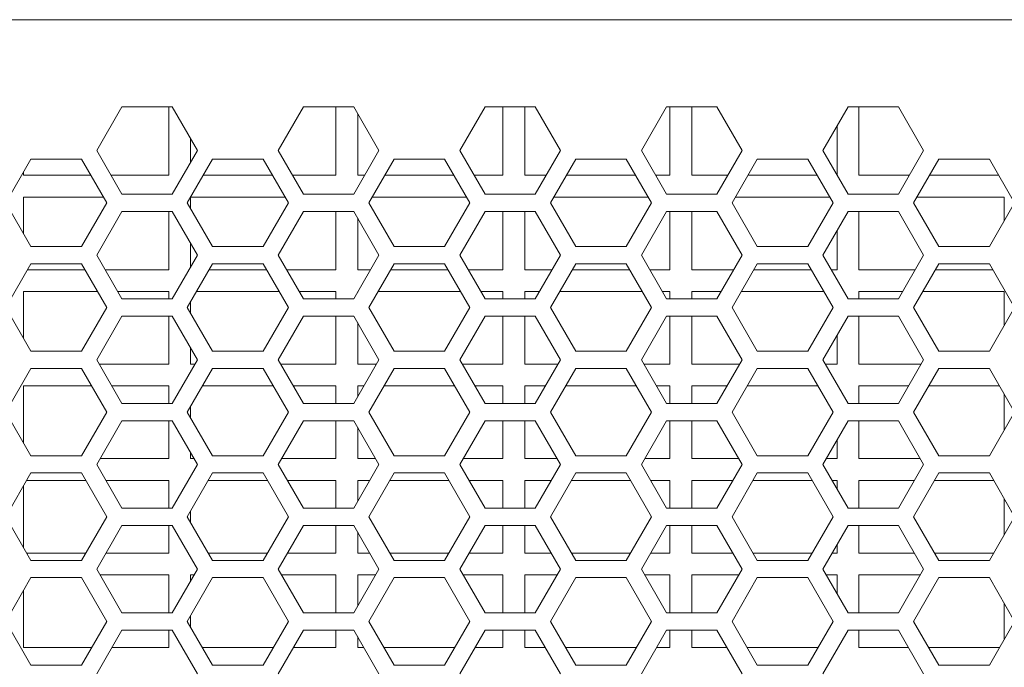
# Model space of a CAD drawing. Header units: millimetres. Extents: x -2390 to -1520, y 516 to 1788.
# Tile 10 of 33: x -1968 to -1900, y 789 to 833. Entities that reach past the tile are written whole.
import ezdxf

# ---------------------------------------------------------------- set-up
doc = ezdxf.new("R2010")
doc.units = ezdxf.units.MM

msp = doc.modelspace()

# ---------------------------------------------------------------- linework, layer by layer
at = {"color": 7, "linetype": 'ByBlock', "lineweight": 5}
for p, q in [((-1727.43, 833.265), (-2163.43, 833.265)), ((-1960.913, 827.265), (-1962.645, 824.265)), ((-1957.449, 827.265), (-1960.913, 827.265)), ((-1957.68, 827.265), (-1957.68, 822.565)), ((-1955.717, 824.265), (-1957.449, 827.265)), ((-1948.413, 827.265), (-1950.145, 824.265)), ((-1944.949, 827.265), (-1948.413, 827.265)), ((-1946.18, 827.265), (-1946.18, 822.565)), ((-1943.217, 824.265), (-1944.949, 827.265)), ((-1935.913, 827.265), (-1937.645, 824.265)), ((-1932.449, 827.265), (-1935.913, 827.265)), ((-1934.68, 827.265), (-1934.68, 822.565)), ((-1933.18, 822.565), (-1933.18, 827.265)), ((-1930.717, 824.265), (-1932.449, 827.265)), ((-1923.413, 827.265), (-1925.145, 824.265)), ((-1919.949, 827.265), (-1923.413, 827.265)), ((-1923.18, 827.265), (-1923.18, 822.565)), ((-1921.68, 822.565), (-1921.68, 827.265)), ((-1918.217, 824.265), (-1919.949, 827.265)), ((-1910.913, 827.265), (-1912.645, 824.265)), ((-1907.449, 827.265), (-1910.913, 827.265)), ((-1910.18, 822.565), (-1910.18, 827.265)), ((-1905.717, 824.265), (-1907.449, 827.265)), ((-1944.68, 822.565), (-1944.68, 826.799)), ((-1911.68, 825.936), (-1911.68, 822.593)), ((-1956.18, 823.463), (-1956.18, 825.067)), ((-1967.17, 823.677), (-1968.909, 820.665)), ((-1963.691, 823.677), (-1967.17, 823.677)), ((-1961.952, 820.665), (-1963.691, 823.677)), ((-1962.645, 824.265), (-1960.913, 821.265)), ((-1957.449, 821.265), (-1955.717, 824.265)), ((-1954.67, 823.677), (-1956.409, 820.665)), ((-1951.191, 823.677), (-1954.67, 823.677)), ((-1949.452, 820.665), (-1951.191, 823.677)), ((-1950.145, 824.265), (-1948.413, 821.265)), ((-1944.949, 821.265), (-1943.217, 824.265)), ((-1942.17, 823.677), (-1943.909, 820.665)), ((-1938.691, 823.677), (-1942.17, 823.677)), ((-1936.952, 820.665), (-1938.691, 823.677)), ((-1937.645, 824.265), (-1935.913, 821.265)), ((-1932.449, 821.265), (-1930.717, 824.265)), ((-1929.67, 823.677), (-1931.409, 820.665)), ((-1926.191, 823.677), (-1929.67, 823.677)), ((-1924.452, 820.665), (-1926.191, 823.677)), ((-1925.145, 824.265), (-1923.413, 821.265)), ((-1919.949, 821.265), (-1918.217, 824.265)), ((-1917.17, 823.677), (-1918.909, 820.665)), ((-1913.691, 823.677), (-1917.17, 823.677)), ((-1911.952, 820.665), (-1913.691, 823.677)), ((-1912.645, 824.265), (-1910.913, 821.265)), ((-1907.449, 821.265), (-1905.717, 824.265)), ((-1904.67, 823.677), (-1906.409, 820.665)), ((-1901.191, 823.677), (-1904.67, 823.677)), ((-1899.452, 820.665), (-1901.191, 823.677)), ((-1967.68, 822.565), (-1967.68, 822.795)), ((-1963.049, 822.565), (-1967.68, 822.565)), ((-1957.68, 822.565), (-1961.663, 822.565)), ((-1950.549, 822.565), (-1955.312, 822.565)), ((-1946.18, 822.565), (-1949.163, 822.565)), ((-1944.198, 822.565), (-1944.68, 822.565)), ((-1938.049, 822.565), (-1942.812, 822.565)), ((-1934.68, 822.565), (-1936.663, 822.565)), ((-1931.698, 822.565), (-1933.18, 822.565)), ((-1925.549, 822.565), (-1930.312, 822.565)), ((-1923.18, 822.565), (-1924.163, 822.565)), ((-1919.198, 822.565), (-1921.68, 822.565)), ((-1913.049, 822.565), (-1917.812, 822.565)), ((-1906.698, 822.565), (-1910.18, 822.565)), ((-1900.549, 822.565), (-1905.312, 822.565)), ((-1967.68, 821.065), (-1962.183, 821.065)), ((-1967.68, 818.535), (-1967.68, 821.065)), ((-1960.913, 821.265), (-1957.449, 821.265)), ((-1956.18, 820.267), (-1956.18, 821.063)), ((-1956.178, 821.065), (-1949.683, 821.065)), ((-1948.413, 821.265), (-1944.949, 821.265)), ((-1943.678, 821.065), (-1937.183, 821.065)), ((-1935.913, 821.265), (-1932.449, 821.265)), ((-1931.178, 821.065), (-1924.683, 821.065)), ((-1923.413, 821.265), (-1919.949, 821.265)), ((-1918.678, 821.065), (-1912.183, 821.065)), ((-1910.913, 821.265), (-1907.449, 821.265)), ((-1906.178, 821.065), (-1900.18, 821.065)), ((-1900.18, 821.065), (-1900.18, 819.404)), ((-1968.909, 820.665), (-1967.17, 817.652)), ((-1963.691, 817.652), (-1961.952, 820.665)), ((-1956.409, 820.665), (-1954.67, 817.652)), ((-1951.191, 817.652), (-1949.452, 820.665)), ((-1943.909, 820.665), (-1942.17, 817.652)), ((-1938.691, 817.652), (-1936.952, 820.665)), ((-1931.409, 820.665), (-1929.67, 817.652)), ((-1926.191, 817.652), (-1924.452, 820.665)), ((-1918.909, 820.665), (-1917.17, 817.652)), ((-1913.691, 817.652), (-1911.952, 820.665)), ((-1906.409, 820.665), (-1904.67, 817.652)), ((-1901.191, 817.652), (-1899.452, 820.665)), ((-1960.913, 820.065), (-1962.645, 817.065)), ((-1957.449, 820.065), (-1960.913, 820.065)), ((-1957.68, 820.065), (-1957.68, 816.065)), ((-1955.717, 817.065), (-1957.449, 820.065)), ((-1948.413, 820.065), (-1950.145, 817.065)), ((-1944.949, 820.065), (-1948.413, 820.065)), ((-1946.18, 820.065), (-1946.18, 816.065)), ((-1943.217, 817.065), (-1944.949, 820.065)), ((-1944.68, 816.065), (-1944.68, 819.599)), ((-1935.913, 820.065), (-1937.645, 817.065)), ((-1932.449, 820.065), (-1935.913, 820.065)), ((-1934.68, 820.065), (-1934.68, 816.065)), ((-1933.18, 816.065), (-1933.18, 820.065)), ((-1930.717, 817.065), (-1932.449, 820.065)), ((-1923.413, 820.065), (-1925.145, 817.065)), ((-1919.949, 820.065), (-1923.413, 820.065)), ((-1923.18, 820.065), (-1923.18, 816.065)), ((-1921.68, 816.065), (-1921.68, 820.065)), ((-1918.217, 817.065), (-1919.949, 820.065)), ((-1910.913, 820.065), (-1912.645, 817.065)), ((-1907.449, 820.065), (-1910.913, 820.065)), ((-1910.18, 816.065), (-1910.18, 820.065)), ((-1905.717, 817.065), (-1907.449, 820.065)), ((-1911.68, 818.736), (-1911.68, 816.065)), ((-1967.17, 817.652), (-1963.691, 817.652)), ((-1956.18, 816.263), (-1956.18, 817.867)), ((-1954.67, 817.652), (-1951.191, 817.652)), ((-1942.17, 817.652), (-1938.691, 817.652)), ((-1929.67, 817.652), (-1926.191, 817.652)), ((-1917.17, 817.652), (-1913.691, 817.652)), ((-1904.67, 817.652), (-1901.191, 817.652)), ((-1962.645, 817.065), (-1960.913, 814.065)), ((-1957.449, 814.065), (-1955.717, 817.065)), ((-1950.145, 817.065), (-1948.413, 814.065)), ((-1944.949, 814.065), (-1943.217, 817.065)), ((-1937.645, 817.065), (-1935.913, 814.065)), ((-1932.449, 814.065), (-1930.717, 817.065)), ((-1925.145, 817.065), (-1923.413, 814.065)), ((-1919.949, 814.065), (-1918.217, 817.065)), ((-1912.645, 817.065), (-1910.913, 814.065)), ((-1907.449, 814.065), (-1905.717, 817.065)), ((-1967.17, 816.477), (-1968.909, 813.465)), ((-1963.691, 816.477), (-1967.17, 816.477)), ((-1961.952, 813.465), (-1963.691, 816.477)), ((-1954.67, 816.477), (-1956.409, 813.465)), ((-1951.191, 816.477), (-1954.67, 816.477)), ((-1949.452, 813.465), (-1951.191, 816.477)), ((-1942.17, 816.477), (-1943.909, 813.465)), ((-1938.691, 816.477), (-1942.17, 816.477)), ((-1936.952, 813.465), (-1938.691, 816.477)), ((-1929.67, 816.477), (-1931.409, 813.465)), ((-1926.191, 816.477), (-1929.67, 816.477)), ((-1924.452, 813.465), (-1926.191, 816.477)), ((-1917.17, 816.477), (-1918.909, 813.465)), ((-1913.691, 816.477), (-1917.17, 816.477)), ((-1911.952, 813.465), (-1913.691, 816.477)), ((-1904.67, 816.477), (-1906.409, 813.465)), ((-1901.191, 816.477), (-1904.67, 816.477)), ((-1899.452, 813.465), (-1901.191, 816.477)), ((-1963.453, 816.065), (-1967.408, 816.065)), ((-1957.68, 816.065), (-1962.067, 816.065)), ((-1950.953, 816.065), (-1954.908, 816.065)), ((-1946.18, 816.065), (-1949.567, 816.065)), ((-1943.794, 816.065), (-1944.68, 816.065)), ((-1938.453, 816.065), (-1942.408, 816.065)), ((-1934.68, 816.065), (-1937.067, 816.065)), ((-1931.294, 816.065), (-1933.18, 816.065)), ((-1925.953, 816.065), (-1929.908, 816.065)), ((-1923.18, 816.065), (-1924.567, 816.065)), ((-1918.794, 816.065), (-1921.68, 816.065)), ((-1913.453, 816.065), (-1917.408, 816.065)), ((-1911.68, 816.065), (-1912.067, 816.065)), ((-1906.294, 816.065), (-1910.18, 816.065)), ((-1900.953, 816.065), (-1904.908, 816.065)), ((-1967.68, 814.565), (-1962.587, 814.565)), ((-1967.68, 811.335), (-1967.68, 814.565)), ((-1961.201, 814.565), (-1957.68, 814.565)), ((-1957.68, 814.565), (-1957.68, 814.065)), ((-1955.774, 814.565), (-1950.087, 814.565)), ((-1948.701, 814.565), (-1946.18, 814.565)), ((-1946.18, 814.565), (-1946.18, 814.065)), ((-1944.68, 814.565), (-1944.66, 814.565)), ((-1944.68, 814.53), (-1944.68, 814.565)), ((-1943.274, 814.565), (-1937.587, 814.565)), ((-1936.201, 814.565), (-1934.68, 814.565)), ((-1934.68, 814.565), (-1934.68, 814.065)), ((-1933.18, 814.565), (-1932.16, 814.565)), ((-1933.18, 814.065), (-1933.18, 814.565)), ((-1930.774, 814.565), (-1925.087, 814.565)), ((-1923.701, 814.565), (-1923.18, 814.565)), ((-1923.18, 814.565), (-1923.18, 814.065)), ((-1921.68, 814.565), (-1919.66, 814.565)), ((-1921.68, 814.065), (-1921.68, 814.565)), ((-1918.274, 814.565), (-1912.587, 814.565)), ((-1910.18, 814.565), (-1907.16, 814.565)), ((-1910.18, 814.065), (-1910.18, 814.565)), ((-1905.774, 814.565), (-1900.18, 814.565)), ((-1900.18, 814.565), (-1900.18, 812.204)), ((-1968.909, 813.465), (-1967.17, 810.452)), ((-1963.691, 810.452), (-1961.952, 813.465)), ((-1960.913, 814.065), (-1957.449, 814.065)), ((-1956.409, 813.465), (-1954.67, 810.452)), ((-1956.18, 813.067), (-1956.18, 813.863)), ((-1951.191, 810.452), (-1949.452, 813.465)), ((-1948.413, 814.065), (-1944.949, 814.065)), ((-1943.909, 813.465), (-1942.17, 810.452)), ((-1938.691, 810.452), (-1936.952, 813.465)), ((-1935.913, 814.065), (-1932.449, 814.065)), ((-1931.409, 813.465), (-1929.67, 810.452)), ((-1926.191, 810.452), (-1924.452, 813.465)), ((-1923.413, 814.065), (-1919.949, 814.065)), ((-1918.909, 813.465), (-1917.17, 810.452)), ((-1913.691, 810.452), (-1911.952, 813.465)), ((-1910.913, 814.065), (-1907.449, 814.065)), ((-1906.409, 813.465), (-1904.67, 810.452)), ((-1901.191, 810.452), (-1899.452, 813.465)), ((-1960.913, 812.865), (-1962.645, 809.865)), ((-1957.449, 812.865), (-1960.913, 812.865)), ((-1957.68, 812.865), (-1957.68, 809.565)), ((-1955.717, 809.865), (-1957.449, 812.865)), ((-1948.413, 812.865), (-1950.145, 809.865)), ((-1944.949, 812.865), (-1948.413, 812.865)), ((-1946.18, 812.865), (-1946.18, 809.565)), ((-1943.217, 809.865), (-1944.949, 812.865)), ((-1935.913, 812.865), (-1937.645, 809.865)), ((-1932.449, 812.865), (-1935.913, 812.865)), ((-1934.68, 812.865), (-1934.68, 809.565)), ((-1933.18, 809.565), (-1933.18, 812.865)), ((-1930.717, 809.865), (-1932.449, 812.865)), ((-1923.413, 812.865), (-1925.145, 809.865)), ((-1919.949, 812.865), (-1923.413, 812.865)), ((-1923.18, 812.865), (-1923.18, 809.565)), ((-1921.68, 809.565), (-1921.68, 812.865)), ((-1918.217, 809.865), (-1919.949, 812.865)), ((-1910.913, 812.865), (-1912.645, 809.865)), ((-1907.449, 812.865), (-1910.913, 812.865)), ((-1910.18, 809.565), (-1910.18, 812.865)), ((-1905.717, 809.865), (-1907.449, 812.865)), ((-1944.68, 809.565), (-1944.68, 812.399)), ((-1911.68, 811.536), (-1911.68, 809.565)), ((-1967.17, 810.452), (-1963.691, 810.452)), ((-1956.18, 809.565), (-1956.18, 810.667)), ((-1954.67, 810.452), (-1951.191, 810.452)), ((-1942.17, 810.452), (-1938.691, 810.452)), ((-1929.67, 810.452), (-1926.191, 810.452)), ((-1917.17, 810.452), (-1913.691, 810.452)), ((-1904.67, 810.452), (-1901.191, 810.452)), ((-1962.645, 809.865), (-1960.913, 806.865)), ((-1957.68, 809.565), (-1962.472, 809.565)), ((-1957.449, 806.865), (-1955.717, 809.865)), ((-1955.89, 809.565), (-1956.18, 809.565)), ((-1950.145, 809.865), (-1948.413, 806.865)), ((-1946.18, 809.565), (-1949.972, 809.565)), ((-1944.949, 806.865), (-1943.217, 809.865)), ((-1943.39, 809.565), (-1944.68, 809.565)), ((-1937.645, 809.865), (-1935.913, 806.865)), ((-1934.68, 809.565), (-1937.472, 809.565)), ((-1930.89, 809.565), (-1933.18, 809.565)), ((-1932.449, 806.865), (-1930.717, 809.865)), ((-1925.145, 809.865), (-1923.413, 806.865)), ((-1923.18, 809.565), (-1924.972, 809.565)), ((-1918.39, 809.565), (-1921.68, 809.565)), ((-1919.949, 806.865), (-1918.217, 809.865)), ((-1912.645, 809.865), (-1910.913, 806.865)), ((-1911.68, 809.565), (-1912.472, 809.565)), ((-1905.89, 809.565), (-1910.18, 809.565)), ((-1907.449, 806.865), (-1905.717, 809.865)), ((-1967.17, 809.277), (-1968.909, 806.265)), ((-1963.691, 809.277), (-1967.17, 809.277)), ((-1961.952, 806.265), (-1963.691, 809.277)), ((-1954.67, 809.277), (-1956.409, 806.265)), ((-1951.191, 809.277), (-1954.67, 809.277)), ((-1949.452, 806.265), (-1951.191, 809.277)), ((-1942.17, 809.277), (-1943.909, 806.265)), ((-1938.691, 809.277), (-1942.17, 809.277)), ((-1936.952, 806.265), (-1938.691, 809.277)), ((-1929.67, 809.277), (-1931.409, 806.265)), ((-1926.191, 809.277), (-1929.67, 809.277)), ((-1924.452, 806.265), (-1926.191, 809.277)), ((-1917.17, 809.277), (-1918.909, 806.265)), ((-1913.691, 809.277), (-1917.17, 809.277)), ((-1911.952, 806.265), (-1913.691, 809.277)), ((-1904.67, 809.277), (-1906.409, 806.265)), ((-1901.191, 809.277), (-1904.67, 809.277)), ((-1899.452, 806.265), (-1901.191, 809.277)), ((-1967.68, 808.065), (-1962.991, 808.065)), ((-1967.68, 804.135), (-1967.68, 808.065)), ((-1961.606, 808.065), (-1957.68, 808.065)), ((-1957.68, 808.065), (-1957.68, 806.865)), ((-1955.37, 808.065), (-1950.491, 808.065)), ((-1949.106, 808.065), (-1946.18, 808.065)), ((-1946.18, 808.065), (-1946.18, 806.865)), ((-1944.68, 808.065), (-1944.256, 808.065)), ((-1944.68, 807.33), (-1944.68, 808.065)), ((-1942.87, 808.065), (-1937.991, 808.065)), ((-1936.606, 808.065), (-1934.68, 808.065)), ((-1934.68, 808.065), (-1934.68, 806.865)), ((-1933.18, 808.065), (-1931.756, 808.065)), ((-1933.18, 806.865), (-1933.18, 808.065)), ((-1930.37, 808.065), (-1925.491, 808.065)), ((-1924.106, 808.065), (-1923.18, 808.065)), ((-1923.18, 808.065), (-1923.18, 806.865)), ((-1921.68, 808.065), (-1919.256, 808.065)), ((-1921.68, 806.865), (-1921.68, 808.065)), ((-1917.87, 808.065), (-1912.991, 808.065)), ((-1910.18, 808.065), (-1906.756, 808.065)), ((-1910.18, 806.865), (-1910.18, 808.065)), ((-1905.37, 808.065), (-1900.491, 808.065)), ((-1900.18, 807.525), (-1900.18, 805.004)), ((-1960.913, 806.865), (-1957.449, 806.865)), ((-1956.18, 805.867), (-1956.18, 806.663)), ((-1948.413, 806.865), (-1944.949, 806.865)), ((-1935.913, 806.865), (-1932.449, 806.865)), ((-1923.413, 806.865), (-1919.949, 806.865)), ((-1910.913, 806.865), (-1907.449, 806.865)), ((-1968.909, 806.265), (-1967.17, 803.252)), ((-1963.691, 803.252), (-1961.952, 806.265)), ((-1956.409, 806.265), (-1954.67, 803.252)), ((-1951.191, 803.252), (-1949.452, 806.265)), ((-1943.909, 806.265), (-1942.17, 803.252)), ((-1938.691, 803.252), (-1936.952, 806.265)), ((-1931.409, 806.265), (-1929.67, 803.252)), ((-1926.191, 803.252), (-1924.452, 806.265)), ((-1918.909, 806.265), (-1917.17, 803.252)), ((-1913.691, 803.252), (-1911.952, 806.265)), ((-1906.409, 806.265), (-1904.67, 803.252)), ((-1901.191, 803.252), (-1899.452, 806.265)), ((-1960.913, 805.665), (-1962.645, 802.665)), ((-1957.449, 805.665), (-1960.913, 805.665)), ((-1957.68, 805.665), (-1957.68, 803.065)), ((-1955.717, 802.665), (-1957.449, 805.665)), ((-1948.413, 805.665), (-1950.145, 802.665)), ((-1944.949, 805.665), (-1948.413, 805.665)), ((-1946.18, 805.665), (-1946.18, 803.065)), ((-1943.217, 802.665), (-1944.949, 805.665)), ((-1935.913, 805.665), (-1937.645, 802.665)), ((-1932.449, 805.665), (-1935.913, 805.665)), ((-1934.68, 805.665), (-1934.68, 803.065)), ((-1933.18, 803.065), (-1933.18, 805.665)), ((-1930.717, 802.665), (-1932.449, 805.665)), ((-1923.413, 805.665), (-1925.145, 802.665)), ((-1919.949, 805.665), (-1923.413, 805.665)), ((-1923.18, 805.665), (-1923.18, 803.065)), ((-1921.68, 803.065), (-1921.68, 805.665)), ((-1918.217, 802.665), (-1919.949, 805.665)), ((-1910.913, 805.665), (-1912.645, 802.665)), ((-1907.449, 805.665), (-1910.913, 805.665)), ((-1910.18, 803.065), (-1910.18, 805.665)), ((-1905.717, 802.665), (-1907.449, 805.665)), ((-1944.68, 803.065), (-1944.68, 805.199)), ((-1911.68, 804.336), (-1911.68, 803.065)), ((-1956.18, 803.065), (-1956.18, 803.467)), ((-1967.17, 803.252), (-1963.691, 803.252)), ((-1962.645, 802.665), (-1960.913, 799.665)), ((-1957.68, 803.065), (-1962.414, 803.065)), ((-1957.449, 799.665), (-1955.717, 802.665)), ((-1955.947, 803.065), (-1956.18, 803.065)), ((-1954.67, 803.252), (-1951.191, 803.252)), ((-1950.145, 802.665), (-1948.413, 799.665)), ((-1946.18, 803.065), (-1949.914, 803.065)), ((-1944.949, 799.665), (-1943.217, 802.665)), ((-1943.447, 803.065), (-1944.68, 803.065)), ((-1942.17, 803.252), (-1938.691, 803.252)), ((-1937.645, 802.665), (-1935.913, 799.665)), ((-1934.68, 803.065), (-1937.414, 803.065)), ((-1930.947, 803.065), (-1933.18, 803.065)), ((-1932.449, 799.665), (-1930.717, 802.665)), ((-1929.67, 803.252), (-1926.191, 803.252)), ((-1925.145, 802.665), (-1923.413, 799.665)), ((-1923.18, 803.065), (-1924.914, 803.065)), ((-1918.447, 803.065), (-1921.68, 803.065)), ((-1919.949, 799.665), (-1918.217, 802.665)), ((-1917.17, 803.252), (-1913.691, 803.252)), ((-1912.645, 802.665), (-1910.913, 799.665)), ((-1911.68, 803.065), (-1912.414, 803.065)), ((-1905.947, 803.065), (-1910.18, 803.065)), ((-1907.449, 799.665), (-1905.717, 802.665)), ((-1904.67, 803.252), (-1901.191, 803.252)), ((-1967.17, 802.077), (-1968.909, 799.065)), ((-1963.691, 802.077), (-1967.17, 802.077)), ((-1961.952, 799.065), (-1963.691, 802.077)), ((-1954.67, 802.077), (-1956.409, 799.065)), ((-1951.191, 802.077), (-1954.67, 802.077)), ((-1949.452, 799.065), (-1951.191, 802.077)), ((-1942.17, 802.077), (-1943.909, 799.065)), ((-1938.691, 802.077), (-1942.17, 802.077)), ((-1936.952, 799.065), (-1938.691, 802.077)), ((-1929.67, 802.077), (-1931.409, 799.065)), ((-1926.191, 802.077), (-1929.67, 802.077)), ((-1924.452, 799.065), (-1926.191, 802.077)), ((-1917.17, 802.077), (-1918.909, 799.065)), ((-1913.691, 802.077), (-1917.17, 802.077)), ((-1911.952, 799.065), (-1913.691, 802.077)), ((-1904.67, 802.077), (-1906.409, 799.065)), ((-1901.191, 802.077), (-1904.67, 802.077)), ((-1899.452, 799.065), (-1901.191, 802.077)), ((-1967.466, 801.565), (-1963.395, 801.565)), ((-1962.01, 801.565), (-1957.68, 801.565)), ((-1957.68, 801.565), (-1957.68, 799.665)), ((-1954.966, 801.565), (-1950.895, 801.565)), ((-1949.51, 801.565), (-1946.18, 801.565)), ((-1946.18, 801.565), (-1946.18, 799.665)), ((-1944.68, 801.565), (-1943.852, 801.565)), ((-1944.68, 800.13), (-1944.68, 801.565)), ((-1942.466, 801.565), (-1938.395, 801.565)), ((-1937.01, 801.565), (-1934.68, 801.565)), ((-1934.68, 801.565), (-1934.68, 799.665)), ((-1933.18, 801.565), (-1931.352, 801.565)), ((-1933.18, 799.665), (-1933.18, 801.565)), ((-1929.966, 801.565), (-1925.895, 801.565)), ((-1924.51, 801.565), (-1923.18, 801.565)), ((-1923.18, 801.565), (-1923.18, 799.665)), ((-1921.68, 801.565), (-1918.852, 801.565)), ((-1921.68, 799.665), (-1921.68, 801.565)), ((-1917.466, 801.565), (-1913.395, 801.565)), ((-1912.01, 801.565), (-1911.68, 801.565)), ((-1911.68, 801.565), (-1911.68, 800.993)), ((-1910.18, 801.565), (-1906.352, 801.565)), ((-1910.18, 799.665), (-1910.18, 801.565)), ((-1904.966, 801.565), (-1900.895, 801.565)), ((-1967.68, 796.935), (-1967.68, 801.195)), ((-1900.18, 800.325), (-1900.18, 797.804)), ((-1960.913, 799.665), (-1957.449, 799.665)), ((-1956.18, 798.667), (-1956.18, 799.463)), ((-1948.413, 799.665), (-1944.949, 799.665)), ((-1935.913, 799.665), (-1932.449, 799.665)), ((-1923.413, 799.665), (-1919.949, 799.665)), ((-1910.913, 799.665), (-1907.449, 799.665)), ((-1968.909, 799.065), (-1967.17, 796.052)), ((-1963.691, 796.052), (-1961.952, 799.065)), ((-1956.409, 799.065), (-1954.67, 796.052)), ((-1951.191, 796.052), (-1949.452, 799.065)), ((-1943.909, 799.065), (-1942.17, 796.052)), ((-1938.691, 796.052), (-1936.952, 799.065)), ((-1931.409, 799.065), (-1929.67, 796.052)), ((-1926.191, 796.052), (-1924.452, 799.065)), ((-1918.909, 799.065), (-1917.17, 796.052)), ((-1913.691, 796.052), (-1911.952, 799.065)), ((-1906.409, 799.065), (-1904.67, 796.052)), ((-1901.191, 796.052), (-1899.452, 799.065)), ((-1960.913, 798.465), (-1962.645, 795.465)), ((-1957.449, 798.465), (-1960.913, 798.465)), ((-1957.68, 798.465), (-1957.68, 796.565)), ((-1955.717, 795.465), (-1957.449, 798.465)), ((-1948.413, 798.465), (-1950.145, 795.465)), ((-1944.949, 798.465), (-1948.413, 798.465)), ((-1946.18, 798.465), (-1946.18, 796.565)), ((-1943.217, 795.465), (-1944.949, 798.465)), ((-1944.68, 796.565), (-1944.68, 797.999)), ((-1935.913, 798.465), (-1937.645, 795.465)), ((-1932.449, 798.465), (-1935.913, 798.465)), ((-1934.68, 798.465), (-1934.68, 796.565)), ((-1933.18, 796.565), (-1933.18, 798.465)), ((-1930.717, 795.465), (-1932.449, 798.465)), ((-1923.413, 798.465), (-1925.145, 795.465)), ((-1919.949, 798.465), (-1923.413, 798.465)), ((-1923.18, 798.465), (-1923.18, 796.565)), ((-1921.68, 796.565), (-1921.68, 798.465)), ((-1918.217, 795.465), (-1919.949, 798.465)), ((-1910.913, 798.465), (-1912.645, 795.465)), ((-1907.449, 798.465), (-1910.913, 798.465)), ((-1910.18, 796.565), (-1910.18, 798.465)), ((-1905.717, 795.465), (-1907.449, 798.465)), ((-1963.395, 796.565), (-1967.466, 796.565)), ((-1957.68, 796.565), (-1962.01, 796.565)), ((-1950.895, 796.565), (-1954.966, 796.565)), ((-1946.18, 796.565), (-1949.51, 796.565)), ((-1943.852, 796.565), (-1944.68, 796.565)), ((-1938.395, 796.565), (-1942.466, 796.565)), ((-1934.68, 796.565), (-1937.01, 796.565)), ((-1931.352, 796.565), (-1933.18, 796.565)), ((-1925.895, 796.565), (-1929.966, 796.565)), ((-1923.18, 796.565), (-1924.51, 796.565)), ((-1918.852, 796.565), (-1921.68, 796.565)), ((-1913.395, 796.565), (-1917.466, 796.565)), ((-1911.68, 796.565), (-1912.01, 796.565)), ((-1911.68, 797.136), (-1911.68, 796.565)), ((-1906.352, 796.565), (-1910.18, 796.565)), ((-1900.895, 796.565), (-1904.966, 796.565)), ((-1967.17, 796.052), (-1963.691, 796.052)), ((-1954.67, 796.052), (-1951.191, 796.052)), ((-1942.17, 796.052), (-1938.691, 796.052)), ((-1929.67, 796.052), (-1926.191, 796.052)), ((-1917.17, 796.052), (-1913.691, 796.052)), ((-1904.67, 796.052), (-1901.191, 796.052)), ((-1962.645, 795.465), (-1960.913, 792.465)), ((-1957.449, 792.465), (-1955.717, 795.465)), ((-1950.145, 795.465), (-1948.413, 792.465)), ((-1944.949, 792.465), (-1943.217, 795.465)), ((-1937.645, 795.465), (-1935.913, 792.465)), ((-1932.449, 792.465), (-1930.717, 795.465)), ((-1925.145, 795.465), (-1923.413, 792.465)), ((-1919.949, 792.465), (-1918.217, 795.465)), ((-1912.645, 795.465), (-1910.913, 792.465)), ((-1907.449, 792.465), (-1905.717, 795.465)), ((-1967.17, 794.877), (-1968.909, 791.865)), ((-1963.691, 794.877), (-1967.17, 794.877)), ((-1961.952, 791.865), (-1963.691, 794.877)), ((-1962.414, 795.065), (-1957.68, 795.065)), ((-1957.68, 795.065), (-1957.68, 792.465)), ((-1954.67, 794.877), (-1956.409, 791.865)), ((-1956.18, 795.065), (-1955.947, 795.065)), ((-1956.18, 794.663), (-1956.18, 795.065)), ((-1951.191, 794.877), (-1954.67, 794.877)), ((-1949.452, 791.865), (-1951.191, 794.877)), ((-1949.914, 795.065), (-1946.18, 795.065)), ((-1946.18, 795.065), (-1946.18, 792.465)), ((-1944.68, 795.065), (-1943.447, 795.065)), ((-1944.68, 792.93), (-1944.68, 795.065)), ((-1942.17, 794.877), (-1943.909, 791.865)), ((-1938.691, 794.877), (-1942.17, 794.877)), ((-1936.952, 791.865), (-1938.691, 794.877)), ((-1937.414, 795.065), (-1934.68, 795.065)), ((-1934.68, 795.065), (-1934.68, 792.465)), ((-1933.18, 795.065), (-1930.947, 795.065)), ((-1933.18, 792.465), (-1933.18, 795.065)), ((-1929.67, 794.877), (-1931.409, 791.865)), ((-1926.191, 794.877), (-1929.67, 794.877)), ((-1924.452, 791.865), (-1926.191, 794.877)), ((-1924.914, 795.065), (-1923.18, 795.065)), ((-1923.18, 795.065), (-1923.18, 792.465)), ((-1921.68, 795.065), (-1918.447, 795.065)), ((-1921.68, 792.465), (-1921.68, 795.065)), ((-1917.17, 794.877), (-1918.909, 791.865)), ((-1913.691, 794.877), (-1917.17, 794.877)), ((-1911.952, 791.865), (-1913.691, 794.877)), ((-1912.414, 795.065), (-1911.68, 795.065)), ((-1911.68, 795.065), (-1911.68, 793.793)), ((-1910.18, 795.065), (-1905.947, 795.065)), ((-1910.18, 792.465), (-1910.18, 795.065)), ((-1904.67, 794.877), (-1906.409, 791.865)), ((-1901.191, 794.877), (-1904.67, 794.877)), ((-1899.452, 791.865), (-1901.191, 794.877)), ((-1967.68, 790.065), (-1967.68, 793.995)), ((-1900.18, 793.125), (-1900.18, 790.604)), ((-1960.913, 792.465), (-1957.449, 792.465)), ((-1948.413, 792.465), (-1944.949, 792.465)), ((-1935.913, 792.465), (-1932.449, 792.465)), ((-1923.413, 792.465), (-1919.949, 792.465)), ((-1910.913, 792.465), (-1907.449, 792.465)), ((-1968.909, 791.865), (-1967.17, 788.852)), ((-1963.691, 788.852), (-1961.952, 791.865)), ((-1956.409, 791.865), (-1954.67, 788.852)), ((-1956.18, 791.467), (-1956.18, 792.263)), ((-1951.191, 788.852), (-1949.452, 791.865)), ((-1943.909, 791.865), (-1942.17, 788.852)), ((-1938.691, 788.852), (-1936.952, 791.865)), ((-1931.409, 791.865), (-1929.67, 788.852)), ((-1926.191, 788.852), (-1924.452, 791.865)), ((-1918.909, 791.865), (-1917.17, 788.852)), ((-1913.691, 788.852), (-1911.952, 791.865)), ((-1906.409, 791.865), (-1904.67, 788.852)), ((-1901.191, 788.852), (-1899.452, 791.865)), ((-1960.913, 791.265), (-1962.645, 788.265)), ((-1957.449, 791.265), (-1960.913, 791.265)), ((-1957.68, 791.265), (-1957.68, 790.065)), ((-1955.717, 788.265), (-1957.449, 791.265)), ((-1948.413, 791.265), (-1950.145, 788.265)), ((-1944.949, 791.265), (-1948.413, 791.265)), ((-1946.18, 791.265), (-1946.18, 790.065)), ((-1943.217, 788.265), (-1944.949, 791.265)), ((-1935.913, 791.265), (-1937.645, 788.265)), ((-1932.449, 791.265), (-1935.913, 791.265)), ((-1934.68, 791.265), (-1934.68, 790.065)), ((-1933.18, 790.065), (-1933.18, 791.265)), ((-1930.717, 788.265), (-1932.449, 791.265)), ((-1923.413, 791.265), (-1925.145, 788.265)), ((-1919.949, 791.265), (-1923.413, 791.265)), ((-1923.18, 791.265), (-1923.18, 790.065)), ((-1921.68, 790.065), (-1921.68, 791.265)), ((-1918.217, 788.265), (-1919.949, 791.265)), ((-1910.913, 791.265), (-1912.645, 788.265)), ((-1907.449, 791.265), (-1910.913, 791.265)), ((-1910.18, 790.065), (-1910.18, 791.265)), ((-1905.717, 788.265), (-1907.449, 791.265)), ((-1944.68, 790.065), (-1944.68, 790.799)), ((-1962.991, 790.065), (-1967.68, 790.065)), ((-1957.68, 790.065), (-1961.606, 790.065)), ((-1950.491, 790.065), (-1955.37, 790.065)), ((-1946.18, 790.065), (-1949.106, 790.065)), ((-1944.256, 790.065), (-1944.68, 790.065)), ((-1937.991, 790.065), (-1942.87, 790.065)), ((-1934.68, 790.065), (-1936.606, 790.065)), ((-1931.756, 790.065), (-1933.18, 790.065)), ((-1925.491, 790.065), (-1930.37, 790.065)), ((-1923.18, 790.065), (-1924.106, 790.065)), ((-1919.256, 790.065), (-1921.68, 790.065)), ((-1912.991, 790.065), (-1917.87, 790.065)), ((-1906.756, 790.065), (-1910.18, 790.065)), ((-1900.491, 790.065), (-1905.37, 790.065)), ((-1967.17, 788.852), (-1963.691, 788.852)), ((-1954.67, 788.852), (-1951.191, 788.852)), ((-1942.17, 788.852), (-1938.691, 788.852)), ((-1929.67, 788.852), (-1926.191, 788.852)), ((-1917.17, 788.852), (-1913.691, 788.852)), ((-1904.67, 788.852), (-1901.191, 788.852))]:
    msp.add_line(p, q, dxfattribs=at)

doc.saveas('drawing.dxf')
